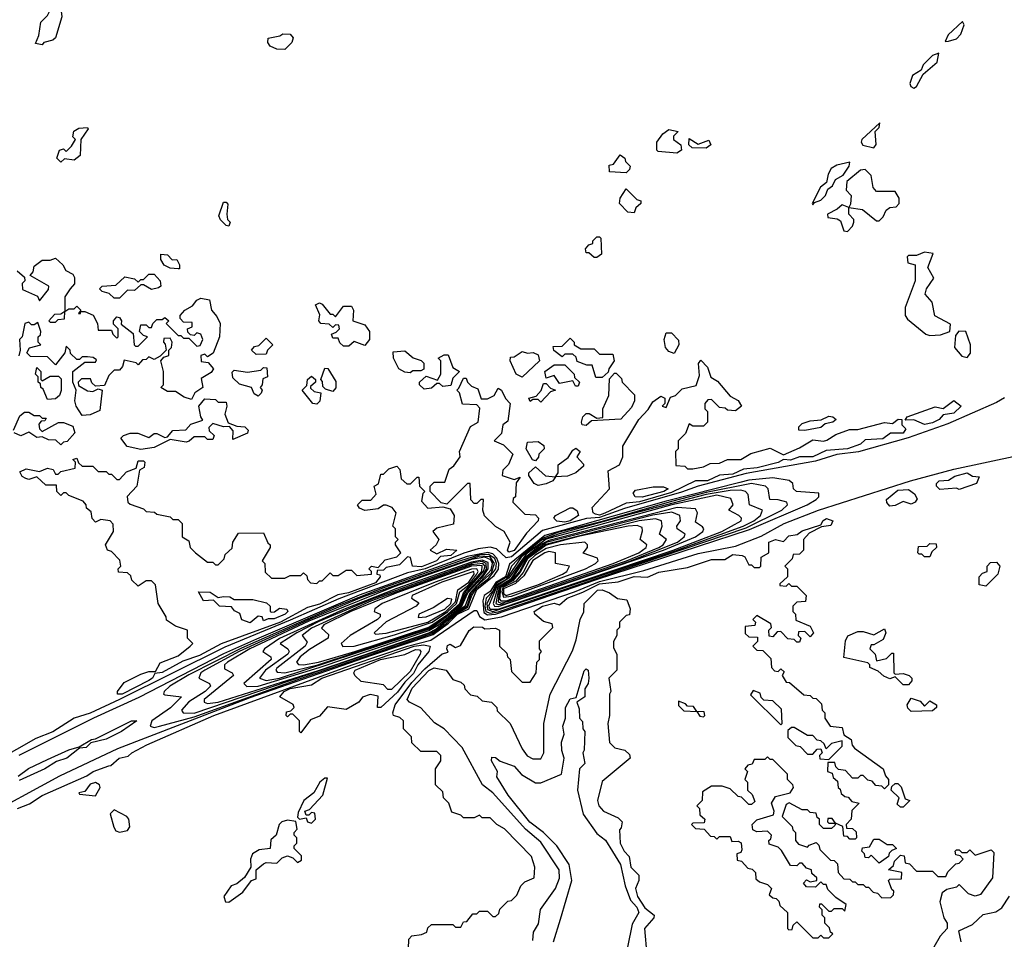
# Model space of a CAD drawing. Extents: x 2668140 to 2765664, y 823621 to 955240.
# Tile 114 of 256: x 2712381 to 2716074, y 858805 to 862254. Entities that reach past the tile are written whole.
import ezdxf

# ---------------------------------------------------------------- set-up
doc = ezdxf.new("R2010")
doc.units = 0

msp = doc.modelspace()

# ---------------------------------------------------------------- linework, layer by layer
at = {"layer": '0CON02XD'}
for points in [[(2712465, 862160), (2712440, 862165), (2712452.5, 862195), (2712460, 862245), (2712485, 862270), (2712500.7, 862299.3), (2712525, 862301.2), (2712536.4, 862286.4), (2712539.1, 862265), (2712515, 862186.7), (2712505, 862177.5), (2712471.2, 862168.8), (2712465, 862160)], [(2715852.5, 862172.5), (2715865, 862173.3), (2715895, 862182.5), (2715910.7, 862199.3), (2715923.3, 862235), (2715917.5, 862247.5), (2715862.7, 862197.3), (2715852.5, 862172.5)], [(2713375, 862142.5), (2713345, 862143.3), (2713320, 862155), (2713311.7, 862168.3), (2713312.5, 862185), (2713357, 862193), (2713368.3, 862201.7), (2713395, 862200), (2713406.4, 862186.4), (2713401.7, 862168.3), (2713375, 862142.5)], [(2715735, 861997.5), (2715745, 862003.3), (2715770, 862050), (2715822.5, 862095), (2715828.3, 862128.3), (2715805, 862120), (2715770, 862085), (2715762.5, 862065), (2715730, 862045), (2715720, 862015), (2715723, 862003), (2715735, 861997.5)], [(2715585, 861773.3), (2715593.6, 861786.4), (2715590, 861835), (2715605, 861850), (2715606.7, 861866.7), (2715540, 861805), (2715536.7, 861795), (2715543, 861783), (2715585, 861773.3)], [(2712535, 861720), (2712520, 861735), (2712530, 861765), (2712545, 861770), (2712555, 861760), (2712575, 861780), (2712590, 861805), (2712580, 861815), (2712583.6, 861836.4), (2712603, 861847), (2712635, 861850), (2712637.5, 861845), (2712610, 861805), (2712607.5, 861745), (2712585, 861727.5), (2712548.3, 861731.7), (2712535, 861720)], [(2714845, 861753.3), (2714775, 861760), (2714770, 861765), (2714770, 861795), (2714793.6, 861826.4), (2714815, 861842.5), (2714850, 861835), (2714833, 861817), (2714832.5, 861805), (2714860, 861785), (2714862.5, 861765), (2714845, 861753.3)], [(2714955, 861772.5), (2714903, 861773), (2714890, 861785), (2714891.7, 861808.3), (2714925, 861787.5), (2714965, 861802.5), (2714972.5, 861785), (2714955, 861772.5)], [(2714655, 861680), (2714593, 861683), (2714591.7, 861708.3), (2714608.3, 861711.7), (2714632.5, 861747.5), (2714650, 861735), (2714652.5, 861722.5), (2714670, 861705), (2714668.3, 861691.7), (2714655, 861680)], [(2715355, 861560), (2715361.7, 861568.3), (2715385, 861576.7), (2715403.3, 861595), (2715411.7, 861618.3), (2715429.3, 861630.7), (2715440, 861655), (2715468.8, 861671.2), (2715492.5, 861705), (2715495, 861720), (2715445, 861708.8), (2715424.1, 861695.9), (2715412.5, 861675), (2715407, 861643), (2715384.2, 861625.8), (2715352.5, 861565), (2715355, 861560)], [(2715485, 861460), (2715505, 861480), (2715510, 861495), (2715510, 861505), (2715490, 861525), (2715490, 861550), (2715541.7, 861541.7), (2715595, 861500), (2715605, 861500), (2715620, 861515), (2715630.7, 861539.3), (2715645, 861550), (2715668.3, 861551.7), (2715680, 861565), (2715680, 861585), (2715665, 861610), (2715595, 861610), (2715582.5, 861625), (2715575, 861670), (2715551.7, 861691.7), (2715535, 861690), (2715483, 861647), (2715480, 861615), (2715500, 861595), (2715497.5, 861562.5), (2715490, 861550), (2715465, 861560), (2715447, 861543), (2715410, 861525), (2715411.7, 861511.7), (2715447, 861507), (2715459.3, 861499.3), (2715471.7, 861461.7), (2715485, 861460)], [(2714685, 861530), (2714661.7, 861531.7), (2714630, 861565), (2714633.3, 861585), (2714655, 861620), (2714695, 861580), (2714710, 861575), (2714710, 861565), (2714691.7, 861548.3), (2714685, 861530)], [(2713165, 861480), (2713155, 861482.5), (2713133.6, 861503.6), (2713128.3, 861518.3), (2713145, 861570), (2713155, 861570), (2713161.7, 861561.7), (2713157.5, 861525), (2713160, 861505), (2713170, 861495), (2713165, 861480)], [(2714545, 861362.5), (2714535, 861362.5), (2714515, 861380), (2714505, 861380), (2714502.5, 861395), (2714515, 861410), (2714530, 861415), (2714530, 861425), (2714545, 861440), (2714555, 861440), (2714560, 861435), (2714562.5, 861375), (2714545, 861362.5)], [(2712980, 861320), (2712975, 861320), (2712945, 861322.5), (2712923.3, 861333.3), (2712910, 861355), (2712910, 861375), (2712935, 861372.5), (2712953, 861353), (2712970, 861355), (2712980, 861335), (2712980, 861320)], [(2715795, 861070), (2715835, 861072.5), (2715870, 861085), (2715871.7, 861111.7), (2715813.6, 861143.6), (2715803.3, 861195), (2715777.5, 861225), (2715782.5, 861245), (2715810, 861285), (2715787.5, 861325), (2715807.5, 861377.5), (2715775, 861382.5), (2715745, 861370), (2715715, 861370), (2715710, 861365), (2715711.7, 861341.7), (2715740, 861335), (2715740, 861275), (2715702.5, 861175), (2715702.5, 861145), (2715710.7, 861130.7), (2715780, 861075), (2715795, 861070)], [(2712371.7, 861311.7), (2712398.3, 861288.3), (2712400, 861275), (2712390, 861265), (2712391.7, 861241.7), (2712447, 861217), (2712455, 861200), (2712488.3, 861241.7), (2712490, 861255), (2712420, 861295), (2712431.7, 861308.3), (2712435, 861330), (2712465, 861352.5), (2712495, 861352.5), (2712515, 861360), (2712542.5, 861335), (2712553.6, 861313.6), (2712580, 861300), (2712587, 861287), (2712587, 861263), (2712570, 861245), (2712550, 861215), (2712550, 861160), (2712535, 861150), (2712511.7, 861148.3), (2712490, 861125), (2712495, 861120), (2712515, 861120), (2712525, 861130), (2712548.3, 861131.7), (2712550, 861160), (2712565, 861170), (2712585, 861170), (2712595, 861180), (2712610, 861165), (2712601.7, 861151.7), (2712608.3, 861151.7), (2712610, 861160), (2712625, 861160), (2712656.4, 861146.4), (2712672.5, 861115), (2712675, 861090), (2712725, 861090), (2712730, 861075), (2712745, 861060), (2712750, 861065), (2712750, 861095), (2712732.5, 861112.5), (2712732.5, 861125), (2712745, 861140), (2712755, 861137.5), (2712762.5, 861125), (2712761.7, 861111.7), (2712807, 861077), (2712810, 861035), (2712815, 861030), (2712825, 861030), (2712860, 861065), (2712845, 861070), (2712830, 861085), (2712835, 861110), (2712855, 861110), (2712865, 861100), (2712875, 861100), (2712880, 861115), (2712895, 861130), (2712915, 861130), (2712925, 861137.5), (2712940, 861125), (2712930, 861115), (2712975, 861070), (2712985, 861070), (2712995, 861060), (2713015, 861060), (2713045, 861030), (2713058.3, 861031.7), (2713067.5, 861055), (2713060, 861075), (2713045, 861080), (2713035, 861070), (2713021.7, 861071.7), (2713011.7, 861081.7), (2713010, 861095), (2713028.3, 861101.7), (2713028.3, 861118.3), (2712995, 861120), (2712983, 861133), (2712982.5, 861145), (2713000, 861165), (2713029.3, 861180.7), (2713045, 861202.5), (2713060.7, 861209.3), (2713093, 861203), (2713100, 861165), (2713120.7, 861140.7), (2713132.5, 861115), (2713130, 861065), (2713107, 861003), (2713085, 860990), (2713075, 861000), (2713060, 860995), (2713061.7, 860971.7), (2713088.3, 860968.3), (2713107.5, 860945), (2713099.3, 860930.7), (2713061.7, 860908.3), (2713067.5, 860875), (2713037.5, 860855), (2713025, 860830), (2712998.3, 860838.3), (2712965, 860860), (2712935, 860860), (2712910, 860875), (2712920, 860885), (2712920, 860935), (2712910, 860975), (2712921.7, 860988.3), (2712940, 860995), (2712940, 861015), (2712950, 861025), (2712952.5, 861045), (2712945, 861060), (2712921.7, 861058.3), (2712920, 861045), (2712927, 861037), (2712930, 861015), (2712908.3, 860991.7), (2712885, 860980), (2712865, 860990), (2712855, 860980), (2712841.7, 860978.3), (2712825, 860960), (2712817.5, 860967.5), (2712773, 860977), (2712767, 860953), (2712755, 860940), (2712735, 860940), (2712715, 860920), (2712698.3, 860881.7), (2712665, 860880), (2712651.7, 860891.7), (2712647, 860907), (2712613, 860907), (2712600, 860895), (2712601.7, 860881.7), (2712635, 860862.5), (2712655, 860860), (2712675, 860870), (2712690, 860865), (2712681.7, 860788.3), (2712645, 860772.5), (2712615, 860770)], [(2712755, 861210), (2712735, 861210), (2712717, 861227), (2712690, 861235), (2712680, 861245), (2712690, 861255), (2712741.7, 861258.3), (2712775, 861290), (2712811.7, 861281.7), (2712825, 861270), (2712835, 861280), (2712845, 861280), (2712865, 861300), (2712885, 861300), (2712907.5, 861275), (2712910, 861255), (2712901.7, 861248.3), (2712875, 861242.5), (2712845, 861260), (2712835, 861260), (2712811.7, 861238.3), (2712785, 861240), (2712755, 861210)], [(2713615, 861030), (2713595, 861030), (2713581.7, 861041.7), (2713575, 861060), (2713555, 861060), (2713550, 861075), (2713568.3, 861081.7), (2713580, 861095), (2713578.3, 861108.3), (2713565, 861110), (2713555, 861100), (2713541.7, 861111.7), (2713510, 861115), (2713502.5, 861125), (2713507, 861147), (2713490, 861185), (2713505, 861192.5), (2713515, 861187.5), (2713545, 861150), (2713555, 861150), (2713565, 861140), (2713595, 861180), (2713625, 861180), (2713632.5, 861165), (2713630, 861125), (2713675, 861110), (2713692.5, 861085), (2713692.5, 861055), (2713675, 861032.5), (2713635, 861047.5), (2713615, 861030)], [(2712615, 860770), (2712592.5, 860805), (2712587.5, 860825), (2712592.5, 860865), (2712580, 860895), (2712580, 860935), (2712625, 860970), (2712665, 860970), (2712668.3, 860978.3), (2712657, 860987), (2712635, 860990), (2712615, 860990), (2712605, 860980), (2712595, 860980), (2712571.7, 861001.7), (2712570, 861015), (2712555, 861030), (2712550, 861005), (2712515, 860960), (2712485, 860990), (2712421.2, 860991.2), (2712407.5, 861005), (2712417, 861023), (2712460, 861035), (2712450, 861045), (2712450, 861065), (2712458.3, 861071.7), (2712460, 861085), (2712448.3, 861118.3), (2712435, 861110), (2712425, 861110), (2712415, 861120), (2712400, 861115), (2712390, 861065), (2712380, 861055), (2712382.5, 861015), (2712377, 860993)], [(2714835, 861002.5), (2714815, 861010), (2714802.5, 861025), (2714797.5, 861055), (2714805, 861080), (2714825, 861080), (2714851.7, 861051.7), (2714852.5, 861035), (2714835, 861002.5)], [(2715935, 860987.5), (2715946.4, 861003.6), (2715947.5, 861035), (2715930, 861085), (2715903.6, 861086.4), (2715890.7, 861069.3), (2715887.5, 861025), (2715915, 860992.5), (2715935, 860987.5)], [(2713268.3, 860998.3), (2713250, 861015), (2713261.7, 861028.3), (2713278.3, 861031.7), (2713305, 861060), (2713330, 861035), (2713310, 861015), (2713305, 861000), (2713268.3, 860998.3)], [(2714541.7, 860911.7), (2714528.3, 860958.3), (2714508.3, 860958.3), (2714471.7, 860971.7), (2714468.3, 860988.3), (2714455, 861000), (2714425, 861000), (2714415, 860990), (2714383.6, 861013.6), (2714381.7, 861028.3), (2714415, 861030), (2714445, 861060), (2714460, 861045), (2714460, 861035), (2714485, 861020), (2714535, 861020), (2714555, 861000), (2714605, 861000), (2714610, 860975), (2714590, 860945), (2714588.3, 860931.7), (2714565, 860912.5), (2714541.7, 860911.7)], [(2713845, 860930), (2713825, 860932.5), (2713802.5, 860945), (2713782.5, 860985), (2713781.7, 861008.3), (2713825, 861012.5), (2713856.4, 860986.4), (2713886.2, 860976.2), (2713896.4, 860966.4), (2713896.7, 860943.3), (2713885, 860937.5), (2713855, 860937.5), (2713845, 860930)], [(2714265, 860913.3), (2714243.3, 860925), (2714220, 860975), (2714221.7, 860988.3), (2714235, 860990), (2714265, 861010), (2714285, 861003.3), (2714306.4, 861006.4), (2714325, 860997.5), (2714330, 860975), (2714265, 860913.3)], [(2713898.3, 860868.3), (2713880, 860885), (2713880, 860895), (2713905, 860917.5), (2713948.3, 860901.7), (2713960, 860925), (2713960, 860975), (2713950, 860985), (2713973, 860997), (2713987.5, 860997.5), (2714005, 860950), (2714030, 860935), (2714005, 860910), (2713998.3, 860881.7), (2713968.3, 860878.3), (2713955, 860890), (2713945, 860890), (2713925, 860872.5), (2713898.3, 860868.3)], [(2714555, 860396.2), (2714540, 860400), (2714531.2, 860405), (2714527.5, 860425), (2714592.5, 860495), (2714588.3, 860561.7), (2714630, 860585), (2714642.5, 860615), (2714643.3, 860655), (2714702.5, 860755), (2714738.3, 860791.7), (2714755, 860821.2), (2714785, 860842.5), (2714800, 860835), (2714800, 860815), (2714790, 860805), (2714805, 860800), (2714821.7, 860838.3), (2714840, 860845), (2714865, 860870), (2714918.3, 860881.7), (2714930.7, 860919.3), (2714926.7, 860965), (2714935, 860977.5), (2714960.7, 860950.7), (2714973.3, 860913.3), (2714998, 860898), (2715045, 860842.5), (2715075.9, 860825.9), (2715087.5, 860805), (2715065, 860787.5), (2715035, 860790), (2715027, 860797), (2715005, 860800), (2714975, 860830), (2714961.7, 860828.3), (2714950, 860815), (2714950, 860795), (2714960, 860785), (2714960, 860745), (2714945, 860730), (2714905, 860730), (2714891.7, 860738.3), (2714878.3, 860701.7), (2714850, 860675), (2714850, 860645), (2714840, 860635), (2714841.7, 860581.7), (2714875, 860580), (2714885, 860570), (2714905, 860570), (2714945, 860577.5), (2714970.7, 860589.3), (2715005, 860591.2), (2715035, 860604), (2715085, 860604), (2715122.5, 860627.5), (2715195, 860646.7), (2715245, 860622.5), (2715305, 860648), (2715355, 860678.6), (2715395, 860673.8), (2715407.5, 860677.5), (2715442.2, 860697.8), (2715493.5, 860716.5), (2715525, 860717.1), (2715625, 860743.8), (2715655, 860740), (2715676, 860756), (2715690, 860755), (2715690, 860735), (2715705, 860720), (2715695, 860703.1), (2715646.7, 860703.3), (2715618.3, 860681.7), (2715552, 860678), (2715535, 860662.5), (2715485.4, 860644.6), (2715405, 860638), (2715355.3, 860614.7), (2715305, 860614.2), (2715272.2, 860602.2), (2715245, 860604), (2715225, 860593.1), (2715146.4, 860573.6), (2715095, 860567.8), (2715055, 860550), (2715005, 860545.7), (2714960, 860525), (2714915.6, 860524.4), (2714825, 860480.3), (2714705, 860446.1), (2714655, 860441.4), (2714575, 860403.3), (2714555, 860396.2)], [(2712485, 860830), (2712468.3, 860868.3), (2712460, 860875), (2712458.3, 860888.3), (2712450, 860895), (2712450, 860915), (2712440, 860925), (2712445, 860950), (2712460, 860935), (2712460, 860905), (2712465, 860900), (2712495, 860917.5), (2712527, 860917), (2712537, 860907), (2712537, 860863), (2712530, 860845), (2712515, 860832.5), (2712485, 860830)], [(2713275, 860842.5), (2713260.7, 860850.7), (2713250, 860875), (2713205, 860887.5), (2713180.7, 860910.7), (2713178.3, 860931.7), (2713185, 860940), (2713235, 860932.5), (2713285, 860940), (2713295, 860950), (2713308.3, 860948.3), (2713310, 860915), (2713293, 860907), (2713290, 860885), (2713282.5, 860875), (2713290, 860865), (2713287, 860853), (2713275, 860842.5)], [(2713555, 860860), (2713528.3, 860868.3), (2713518.3, 860878.3), (2713517, 860897), (2713510, 860905), (2713525, 860947.5), (2713536.4, 860946.4), (2713567, 860897), (2713567, 860873), (2713555, 860860)], [(2714475, 860880), (2714465, 860880), (2714455, 860900), (2714405, 860890), (2714385, 860920), (2714355, 860910), (2714350, 860935), (2714385, 860960), (2714425, 860960), (2714460, 860925), (2714461.7, 860911.7), (2714480, 860895), (2714475, 860880)], [(2713495, 860812.5), (2713480, 860815), (2713440, 860865), (2713458.3, 860881.7), (2713460, 860905), (2713475, 860917.5), (2713490, 860905), (2713490, 860895), (2713471.7, 860878.3), (2713471.7, 860871.7), (2713485, 860860), (2713510, 860855), (2713507, 860823), (2713495, 860812.5)], [(2714215, 860256.7), (2714210, 860265), (2714220, 860295), (2714197.5, 860335), (2714165, 860353.3), (2714123.9, 860393.9), (2714117.5, 860415), (2714120, 860455), (2714110, 860455), (2714095, 860440), (2714085, 860440), (2714073, 860453), (2714070, 860515), (2714060, 860515), (2713983, 860437), (2713962, 860442), (2713920, 860485), (2713920, 860505), (2713935, 860520), (2713975, 860520), (2713991.7, 860568.3), (2714009.3, 860580.7), (2714032.5, 860615), (2714030, 860635), (2714071.7, 860728.3), (2714100, 860745), (2714107, 860797), (2714095, 860810), (2714041.7, 860811.7), (2714030, 860855), (2714020, 860865), (2714028.3, 860871.7), (2714045, 860910), (2714055, 860910), (2714060, 860895), (2714075, 860880), (2714099.3, 860869.3), (2714111.7, 860831.7), (2714135, 860832.5), (2714160, 860845), (2714175, 860872.5), (2714187.5, 860865), (2714203, 860833), (2714220, 860815), (2714211.7, 860748.3), (2714192.5, 860735), (2714188.3, 860701.7), (2714160, 860675), (2714195, 860660), (2714230, 860625), (2714213.6, 860586.4), (2714192.5, 860565), (2714190, 860545), (2714235, 860530), (2714258.3, 860538.3), (2714242.5, 860517.5), (2714240, 860465), (2714231.7, 860458.3), (2714230, 860445), (2714275, 860400), (2714315, 860397.5), (2714326.2, 860385), (2714325.6, 860374.4), (2714282, 860328), (2714235, 860262.9), (2714215, 860256.7)], [(2714505, 860732.5), (2714490, 860735), (2714487.5, 860745), (2714492.5, 860765), (2714505, 860777.5), (2714517, 860777), (2714545, 860760), (2714568.3, 860761.7), (2714567.5, 860795), (2714590, 860845), (2714592.5, 860907.5), (2714611.7, 860928.3), (2714618.3, 860928.3), (2714638.3, 860908.3), (2714640, 860895), (2714687, 860847), (2714686.7, 860825), (2714675, 860800), (2714635, 860756.2), (2714525, 860750), (2714505, 860732.5)], [(2714335, 860820), (2714325, 860830), (2714305, 860830), (2714295, 860822.5), (2714290, 860835), (2714318.3, 860841.7), (2714337, 860863), (2714345, 860890), (2714355, 860890), (2714371.7, 860871.7), (2714390, 860865), (2714371.7, 860858.3), (2714335, 860820)], [(2716075, 860836.2), (2716045, 860818.8), (2715861.7, 860738.3), (2715713.6, 860686.4), (2715526.8, 860633.2), (2715445, 860622.9), (2715365, 860597.8), (2715105, 860552.1), (2714925.3, 860504.7), (2714862.5, 860482.5), (2714648.8, 860421.2), (2714555, 860387), (2714507.1, 860382.9), (2714342.2, 860337.8), (2714225, 860239.3), (2714205, 860235.5), (2714169.2, 860269.2), (2714145, 860275.4), (2714100.4, 860269.6), (2714047.2, 860252.8), (2713901.1, 860195), (2713835, 860180), (2713577.5, 860082.5), (2713395, 860001.9), (2713149.9, 859900.1), (2712755, 859704.1), (2712645, 859653.2), (2712585, 859634.5), (2712505, 859583.4), (2712441.5, 859558.5), (2712295, 859475.3)], [(2712835, 860642.5), (2712783.9, 860653.9), (2712760, 860685), (2712770, 860695), (2712795, 860703.8), (2712823.6, 860703.6), (2712865, 860686.7), (2712885, 860702.5), (2712895, 860702.5), (2712925, 860687.5), (2712935, 860690), (2712955, 860713.3), (2713003.6, 860716.4), (2713023, 860737), (2713068.3, 860751.7), (2713060, 860765), (2713052.5, 860805), (2713075, 860832.5), (2713115, 860830), (2713125, 860820), (2713155, 860820), (2713157.5, 860805), (2713150, 860775), (2713162.5, 860742.5), (2713195, 860730), (2713225, 860727.5), (2713237.5, 860715), (2713235, 860703.3), (2713180, 860680), (2713181.7, 860711.7), (2713168.3, 860728.3), (2713145, 860727.5), (2713105, 860740), (2713090, 860725), (2713091.7, 860711.7), (2713110, 860695), (2713105, 860680), (2713085, 860680), (2713075, 860690), (2713035, 860690), (2713017, 860673), (2713005, 860670), (2712945, 860680), (2712885, 860650), (2712835, 860642.5)], [(2715775, 860736), (2715735, 860753.3), (2715702.5, 860752.5), (2715710, 860765), (2715815, 860801.9), (2715845, 860796.2), (2715885, 860825.6), (2715912.5, 860805), (2715885, 860778.8), (2715845, 860772.5), (2715830, 860755), (2715805, 860742.2), (2715775, 860736)], [(2712357.5, 860715), (2712381.7, 860768.3), (2712398.3, 860781.7), (2712415, 860782.5), (2712435, 860770), (2712455, 860770), (2712465, 860760), (2712480, 860760), (2712475, 860750), (2712461.7, 860748.3), (2712453, 860737), (2712455, 860720), (2712465, 860710), (2712527, 860743), (2712545, 860743.3), (2712580, 860730), (2712587.5, 860705), (2712558.3, 860671.7), (2712545, 860670), (2712535, 860660)], [(2715325, 860713.3), (2715303.3, 860715), (2715303, 860727), (2715315, 860740), (2715345, 860750), (2715386.4, 860753.6), (2715415, 860766.7), (2715430, 860765), (2715442.5, 860755), (2715430, 860745), (2715402, 860738), (2715385.6, 860724.4), (2715325, 860713.3)], [(2712535, 860660), (2712517, 860677), (2712488.3, 860678.3), (2712465, 860690), (2712445, 860687.5), (2712415, 860707.5), (2712385, 860693.3), (2712360, 860705)], [(2714315, 860600), (2714303.6, 860603.6), (2714280, 860645), (2714285, 860670), (2714325, 860672.5), (2714347, 860657), (2714347.5, 860645), (2714327.5, 860625), (2714327, 860613), (2714315, 860600)], [(2714390, 860540), (2714400, 860555), (2714400, 860585), (2714438.3, 860611.7), (2714455, 860640), (2714467, 860647), (2714482.5, 860635), (2714470, 860615), (2714495, 860587.5), (2714495, 860580), (2714466.7, 860555), (2714435, 860542.5), (2714390, 860540)], [(2712372, 859295), (2712417.5, 859312.5), (2712465, 859344.5), (2712632.1, 859417.9), (2712656.7, 859435), (2712715, 859456.2), (2712723, 859457), (2712754, 859485), (2712788.3, 859491.7), (2712802, 859505), (2712858, 859535), (2713109.4, 859645), (2713628.2, 859835), (2713835.6, 859905), (2713922.4, 859927.6), (2714085, 860037.8), (2714095, 860038.8), (2714105.7, 860015.7), (2714125, 860003.6), (2714188, 860015), (2714461.2, 860108.8), (2714555, 860147), (2714721.6, 860188.4), (2714925, 860252.5), (2715065, 860280), (2715162.4, 860317.6), (2715247.5, 860365), (2715376.7, 860415), (2715722.5, 860525), (2715885, 860567.8), (2716125, 860619.4)], [(2712765, 859724.5), (2712747.5, 859725), (2712748, 859735), (2712772.2, 859767.8), (2712835, 859799.2), (2712865, 859809.2), (2712890, 859810), (2712907.5, 859842.5), (2712975, 859868), (2713020, 859905), (2713030, 859915), (2713010, 859935), (2713010, 859965), (2712965, 859980), (2712931.7, 860001.7), (2712930, 860015), (2712900, 860065), (2712890, 860135), (2712875, 860150), (2712855, 860150), (2712825, 860130), (2712801.7, 860151.7), (2712798.3, 860168.3), (2712785, 860180), (2712751.7, 860181.7), (2712750, 860195), (2712760, 860205), (2712757, 860227), (2712725, 860260), (2712710, 860265), (2712702.5, 860285), (2712732.5, 860335), (2712731.7, 860361.7), (2712720, 860375), (2712685, 860380), (2712665, 860370), (2712653, 860383), (2712648.3, 860408.3), (2712631.7, 860421.7), (2712630, 860435), (2712618.3, 860448.3), (2712565, 860470), (2712555, 860480), (2712545, 860480), (2712535, 860470), (2712520, 860485), (2712518.3, 860508.3), (2712478.3, 860508.3), (2712445, 860540), (2712415, 860530), (2712403.6, 860533.6), (2712390.7, 860540.7), (2712381.7, 860558.3), (2712405, 860570), (2712455, 860560), (2712485, 860572.5), (2712507, 860567), (2712515, 860550), (2712525, 860550), (2712535, 860560), (2712588.3, 860571.7), (2712590, 860595), (2712580, 860605), (2712595, 860610), (2712601.7, 860591.7), (2712615, 860580), (2712655, 860580), (2712675, 860560), (2712705, 860560), (2712715, 860550), (2712725, 860550), (2712745, 860530), (2712755, 860530), (2712781.7, 860558.3), (2712818.3, 860571.7), (2712825, 860600), (2712845, 860600), (2712850, 860595), (2712847.5, 860575), (2712830, 860565), (2712820, 860505), (2712783.9, 860466.1), (2712786.7, 860445), (2712795, 860436.7), (2712845, 860420), (2712855, 860410), (2712887, 860407), (2712895, 860400), (2712945, 860390), (2712955, 860380), (2712975, 860380), (2712990, 860365), (2712990, 860315), (2713015, 860300), (2713020, 860275), (2713040, 860255), (2713085, 860220), (2713105, 860220), (2713115, 860210), (2713125, 860210), (2713148.3, 860231.7), (2713151.7, 860248.3), (2713178.3, 860271.7), (2713180, 860295), (2713201.7, 860328.3), (2713295, 860330), (2713311.7, 860291.7), (2713320, 860285), (2713320, 860275), (2713290, 860225), (2713300, 860215), (2713301.7, 860181.7), (2713325, 860160), (2713375, 860160), (2713395, 860170), (2713435, 860170), (2713445, 860180), (2713458.3, 860168.3), (2713460, 860155), (2713471.7, 860141.7), (2713495, 860140), (2713505, 860150), (2713515, 860150), (2713545, 860180), (2713555, 860170), (2713575, 860170), (2713605, 860190), (2713625, 860190), (2713645, 860170), (2713700, 860175), (2713700, 860185), (2713690, 860195), (2713700, 860205), (2713725, 860200), (2713751.7, 860228.3), (2713795, 860240), (2713810, 860255), (2713790, 860285), (2713790, 860295), (2713800, 860305), (2713790, 860315), (2713790, 860345), (2713780, 860355), (2713792.5, 860405), (2713777.5, 860425), (2713755, 860433.3), (2713745, 860433.3), (2713725, 860420), (2713675, 860413.3), (2713655, 860422.5), (2713647.5, 860435), (2713665, 860452.5), (2713698.3, 860451.7), (2713717.5, 860475), (2713710, 860505), (2713727, 860513), (2713735, 860550), (2713745, 860550), (2713765, 860570), (2713795, 860580), (2713807, 860567), (2713811.7, 860531.7), (2713833.3, 860513.3), (2713847, 860513), (2713871.7, 860538.3), (2713878.3, 860538.3), (2713880, 860505), (2713900, 860485), (2713893, 860477), (2713888.3, 860448.3), (2713911.7, 860421.7), (2713967.5, 860427.5), (2713995, 860420), (2714010, 860395), (2714007.5, 860362.5), (2713945, 860347.5), (2713930, 860335), (2713952.5, 860305), (2713943.3, 860285), (2713920, 860265), (2713945, 860251.2), (2713981.9, 860268.1), (2714020, 860265), (2713997.5, 860245), (2713958.8, 860241.2), (2713944.4, 860225), (2713887.9, 860202.1), (2713853.8, 860205), (2713847, 860237), (2713835, 860240), (2713805, 860210), (2713755, 860200), (2713745, 860190), (2713721.7, 860188.3), (2713720, 860175), (2713731.7, 860171.7), (2713733.3, 860165), (2713715, 860141.8), (2713614, 860105), (2713573.6, 860096.4), (2713505, 860062), (2713460, 860050), (2713358.6, 859995), (2713137.1, 859912.9), (2713055, 859870), (2712992.1, 859847.9), (2712915, 859805.8), (2712888.3, 859801.7), (2712879.2, 859785), (2712865, 859775.6), (2712765, 859724.5)], [(2714325, 860507.5), (2714310, 860515), (2714290, 860545), (2714290, 860555), (2714315, 860577.5), (2714353.3, 860543.3), (2714390, 860540), (2714380, 860525), (2714355, 860513.3), (2714325, 860507.5)], [(2714135, 860021.6), (2714165, 860024.8), (2714543.8, 860155), (2715118.5, 860341.5), (2715333.8, 860435), (2715367.5, 860455), (2715377.5, 860465), (2715378.3, 860478.3), (2715294.2, 860484.2), (2715282.5, 860495), (2715280, 860515), (2715266.4, 860526.4), (2715205, 860536.2), (2715115, 860526.9), (2715082, 860518), (2714805, 860448.9), (2714350.4, 860319.6), (2714217.8, 860212.2), (2714202.4, 860165), (2714166.2, 860143.8), (2714145, 860109.2), (2714122.9, 860095), (2714117.5, 860075), (2714121.2, 860031.2), (2714135, 860021.6)], [(2715905, 860492.5), (2715895, 860497.5), (2715832.5, 860492.5), (2715820, 860505), (2715820, 860515), (2715830, 860525), (2715865, 860526.7), (2715888.3, 860541.7), (2715934, 860554), (2715955, 860542.5), (2715980, 860540), (2715970, 860515), (2715905, 860492.5)], [(2714145, 860028.1), (2714175, 860033.4), (2715105, 860347.9), (2715238.8, 860415), (2715260, 860435), (2715257.5, 860445), (2715225, 860453.8), (2715194.1, 860454.1), (2715187.5, 860495), (2715177.5, 860505), (2715125, 860514.5), (2714955, 860481), (2714825, 860447.2), (2714565, 860371.5), (2714399.4, 860330.6), (2714341.2, 860308.8), (2714269.4, 860250.6), (2714225.2, 860204.8), (2714209.3, 860165), (2714169.4, 860140.6), (2714155, 860110.3), (2714130, 860085), (2714125.2, 860055), (2714129.2, 860035), (2714145, 860028.1)], [(2714155, 860034.3), (2714835, 860260.3), (2715094.2, 860355), (2715134.2, 860375), (2715158.8, 860395), (2715166.7, 860415), (2715117.5, 860435), (2715113.6, 860473.6), (2715102.5, 860485), (2715085, 860489.4), (2715045, 860488.4), (2714955, 860473), (2714681.8, 860401.8), (2714403.6, 860326.4), (2714338.5, 860301.5), (2714262.2, 860237.8), (2714205.9, 860155), (2714169.2, 860135), (2714132.7, 860065), (2714135, 860041.8), (2714155, 860034.3)], [(2714715, 860463.8), (2714688.8, 860465), (2714682, 860478), (2714690.8, 860489.2), (2714757.3, 860502.7), (2714795, 860502), (2714812.5, 860495), (2714796.2, 860485), (2714715, 860463.8)], [(2715645, 860430), (2715633, 860443), (2715632.5, 860455), (2715675, 860489.2), (2715715, 860492.5), (2715736.4, 860476.4), (2715747, 860457), (2715740, 860445), (2715725, 860437.5), (2715695, 860446.7), (2715665, 860432.5), (2715645, 860430)], [(2714145, 860043), (2714175, 860043.6), (2714832.1, 860265), (2715014.4, 860335), (2715086.7, 860375), (2715087.5, 860385), (2715077.5, 860395), (2715040, 860415), (2715056.2, 860435), (2715047.7, 860457.7), (2714995, 860470.4), (2714826.9, 860435), (2714551.6, 860358.4), (2714355, 860306.3), (2714280.1, 860249.9), (2714215, 860159.1), (2714170.1, 860129.9), (2714139.2, 860055), (2714145, 860043)], [(2714175, 860053.6), (2714795.7, 860264.3), (2714915.7, 860315), (2714943.3, 860335), (2714946.7, 860345), (2714941.7, 860351.7), (2714915, 860370), (2714923.3, 860405), (2714915, 860420), (2714846.7, 860425), (2714365, 860301.1), (2714335, 860285.3), (2714269.8, 860230.2), (2714221.1, 860155), (2714174.4, 860125.6), (2714156.2, 860065), (2714161.5, 860055), (2714175, 860053.6)], [(2714425, 860370), (2714395, 860373.1), (2714384, 860385), (2714390, 860395), (2714445, 860423.8), (2714455, 860423.8), (2714472, 860412), (2714476.7, 860395), (2714445, 860374.7), (2714425, 860370)], [(2713838.3, 858731.7), (2713840, 858805), (2713851.7, 858818.3), (2713887.5, 858822.5), (2713908.3, 858831.7), (2713911.7, 858848.3), (2713925, 858860), (2714005, 858860), (2714015, 858850), (2714035, 858850), (2714045, 858870), (2714058.3, 858871.7), (2714080, 858900), (2714095, 858900), (2714105, 858910), (2714135, 858910), (2714155, 858890), (2714165, 858890), (2714178.3, 858901.7), (2714181.7, 858918.3), (2714211.7, 858948.3), (2714225, 858950), (2714245, 858970), (2714260, 859005), (2714275, 859020), (2714310, 859035), (2714312.5, 859075), (2714300, 859115), (2714199.3, 859219.3), (2714170, 859235), (2714145, 859260), (2714115, 859260), (2714105, 859270), (2714085, 859260), (2714045, 859260), (2714035, 859270), (2714001.7, 859281.7), (2713990, 859315), (2713970, 859335), (2713968.3, 859358.3), (2713940, 859385), (2713940, 859445), (2713960, 859475), (2713960, 859495), (2713945, 859510), (2713885, 859510), (2713851.7, 859541.7), (2713850, 859565), (2713820, 859595), (2713820, 859625), (2713807, 859637), (2713783.3, 859645), (2713780, 859655), (2713788.6, 859685), (2713851.5, 859768.5), (2713900.4, 859819.6), (2713965, 859876.2), (2713988.3, 859881.7), (2713982.5, 859895), (2713985, 859906.7), (2713995, 859912.5), (2714015, 859900), (2714033.6, 859906.4), (2714066.4, 859963.6), (2714083.6, 859976.4), (2714116.1, 859976.1), (2714125, 859970), (2714165, 859972.5), (2714180, 859965), (2714180, 859905), (2714208.3, 859878.3), (2714210, 859865), (2714220, 859855), (2714225, 859810), (2714265, 859770), (2714295, 859770), (2714317.5, 859805), (2714320, 859845), (2714330, 859855), (2714330, 859875), (2714337.5, 859885), (2714330, 859895), (2714330, 859925), (2714380, 859975), (2714378.3, 859988.3), (2714345, 859997.5), (2714313.3, 860025), (2714310, 860035), (2714342, 860055), (2714385, 860065.7), (2714405, 860060), (2714433.8, 860085), (2714493.1, 860106.9), (2714555, 860138.6), (2714625, 860145.5), (2714685.6, 860165.6), (2714735, 860163.8), (2714777.7, 860182.3), (2714885, 860200), (2714975, 860230), (2715025, 860230), (2715055, 860248), (2715090, 860245), (2715100, 860240), (2715115, 860210), (2715125, 860210), (2715135, 860200), (2715155, 860200), (2715160, 860205), (2715161.7, 860238.3), (2715190, 860255), (2715190, 860295), (2715215, 860304), (2715245, 860297.5), (2715265, 860318.8), (2715297, 860323), (2715315, 860336.7), (2715385, 860360), (2715394.1, 860375.9), (2715407, 860383), (2715430, 860375), (2715423, 860357), (2715388.3, 860351.7), (2715341.7, 860328.3), (2715320, 860305), (2715320, 860265), (2715305, 860250), (2715281.7, 860248.3), (2715278.3, 860231.7), (2715250, 860205), (2715260, 860195), (2715260, 860165), (2715231.7, 860138.3), (2715231.7, 860131.7), (2715255, 860130), (2715265, 860140), (2715275, 860130), (2715295, 860130), (2715330, 860095), (2715328.3, 860071.7), (2715295, 860070), (2715280, 860055), (2715280, 860035), (2715290, 860025)], [(2714175, 860060.4), (2714205, 860064.9), (2714665, 860222.1), (2714847.5, 860295), (2714873.3, 860315), (2714876.7, 860325), (2714846.2, 860345), (2714846, 860355), (2714858.8, 860375), (2714856.7, 860395), (2714827, 860407), (2714755.2, 860395.2), (2714355, 860292.8), (2714278, 860235), (2714225.8, 860155), (2714180.7, 860129.3), (2714174, 860104), (2714166.1, 860065), (2714175, 860060.4)], [(2714186.3, 860066.3), (2714215, 860072.7), (2714656.4, 860225), (2714777.5, 860275), (2714794, 860285), (2714806.7, 860305), (2714780, 860325), (2714790, 860355), (2714787.5, 860375), (2714765, 860382.5), (2714703.8, 860375), (2714348.4, 860285), (2714282.9, 860235), (2714255.1, 860184.9), (2714227.8, 860152.2), (2714180.8, 860125), (2714175, 860071.2), (2714186.3, 860066.3)], [(2714185, 860074), (2714205, 860074.4), (2714606.5, 860215), (2714702.9, 860255), (2714730, 860275), (2714732.5, 860285), (2714707.5, 860305), (2714717, 860337), (2714715, 860350), (2714696.9, 860356.9), (2714662.5, 860355), (2714475, 860315.7), (2714355, 860283.4), (2714285, 860231.6), (2714258.3, 860181.7), (2714230.2, 860149.8), (2714184.1, 860125), (2714180.9, 860080.9), (2714185, 860074)], [(2714195, 860088.1), (2714225, 860092), (2714502.5, 860195), (2714540, 860215), (2714550, 860225), (2714547.5, 860235), (2714493.9, 860253.9), (2714510, 860275), (2714510, 860285), (2714500, 860295), (2714408.8, 860285), (2714355, 860270.2), (2714312.8, 860245), (2714292, 860225), (2714269.7, 860180.3), (2714241.5, 860148.5), (2714193, 860125), (2714189.1, 860109.1), (2714195, 860088.1)], [(2715795, 860240), (2715775, 860240), (2715765, 860250), (2715755, 860250), (2715750, 860255), (2715751.7, 860278.3), (2715785, 860280), (2715795, 860290), (2715818.3, 860288.3), (2715820, 860275), (2715801.7, 860258.3), (2715795, 860240)], [(2712231.2, 859255), (2712531.4, 859418.6), (2712748.9, 859521.1), (2713245, 859711.8), (2713705, 859871.6), (2713931.8, 859948.2), (2713989.3, 859990.7), (2714023.4, 860025), (2714064.9, 860045.1), (2714095, 860116.8), (2714160.2, 860169.8), (2714176.2, 860193.8), (2714177.9, 860215), (2714171, 860235), (2714155, 860250.5), (2714136.3, 860256.3), (2714059.4, 860240.6), (2713653.9, 860096.1), (2713268.9, 859931.1), (2713144.8, 859875.2), (2712828.1, 859711.9), (2712658, 859635), (2712378, 859495)], [(2712885, 859600), (2712905, 859604.2), (2713035, 859640), (2713437.5, 859785), (2713928.4, 859951.6), (2713980.7, 859989.3), (2714016.2, 860025), (2714060.7, 860049.3), (2714076.1, 860095), (2714095, 860124.8), (2714140, 860160), (2714167, 860195), (2714169.2, 860215), (2714162.9, 860232.9), (2714138.8, 860248.8), (2714105, 860247.3), (2714033.6, 860225), (2713745, 860123.8), (2713566.4, 860053.6), (2713212.5, 859897.5), (2713015, 859796.8), (2712944, 859755), (2712922.5, 859735), (2712920, 859725), (2712925, 859722.5), (2712987.5, 859715), (2712946.4, 859673.6), (2712876.7, 859625), (2712870, 859605), (2712885, 859600)], [(2713035, 859653.8), (2713935, 859960), (2714015, 860028.4), (2714059, 860055), (2714075.4, 860105), (2714095, 860130.3), (2714150.2, 860179.8), (2714161.5, 860215), (2714145, 860239.4), (2714105, 860241.7), (2713884.1, 860165.9), (2713662.5, 860087.5), (2713472.5, 860007.5), (2713204.5, 859885), (2713075, 859814.3), (2713060.8, 859805), (2713052.5, 859785), (2713092.5, 859765), (2713096, 859755), (2713076, 859735), (2713014.6, 859695.4), (2712987.5, 859665), (2712993.9, 859653.9), (2713035, 859653.8)], [(2713085, 859690), (2713125, 859694.1), (2713505.4, 859815), (2713914.8, 859954.8), (2713941.4, 859968.6), (2714015, 860032.5), (2714053.5, 860056.5), (2714070.7, 860105), (2714149.5, 860190.5), (2714154.1, 860215), (2714148.1, 860228.1), (2714125, 860238.2), (2714075, 860229.1), (2713783.6, 860126.4), (2713465, 859998.4), (2713243.6, 859895), (2713160, 859845), (2713148.8, 859835), (2713149.3, 859819.3), (2713177.5, 859805), (2713183.3, 859795), (2713073.3, 859705), (2713072.5, 859695), (2713085, 859690)], [(2714205, 860094), (2714324.2, 860135), (2714416.7, 860175), (2714433.3, 860185), (2714442.5, 860205), (2714390, 860215), (2714390, 860255), (2714365, 860260), (2714350, 860255), (2714305, 860226.2), (2714271.2, 860168.8), (2714240.7, 860139.3), (2714195, 860118.9), (2714195, 860102.5), (2714205, 860094)], [(2713233, 859753), (2713275, 859754.8), (2713504.5, 859824.5), (2713915, 859962.7), (2713952.1, 859985), (2714039.4, 860055), (2714061.1, 860105), (2714118.3, 860165), (2714138.2, 860195), (2714137.8, 860217.8), (2714115, 860227.6), (2714075, 860219.3), (2713795, 860120.6), (2713595, 860042.1), (2713355, 859933.5), (2713298.8, 859895), (2713292.5, 859885), (2713322.5, 859865), (2713323.8, 859855), (2713221.2, 859765), (2713233, 859753)], [(2713305, 859775.8), (2713355, 859784.8), (2713925, 859971.6), (2714039.2, 860060.8), (2714056.1, 860105), (2714120.1, 860175), (2714131.6, 860195), (2714131, 860215), (2714115, 860222), (2714083.2, 860216.8), (2713705, 860082.6), (2713503.3, 859996.7), (2713420.5, 859955), (2713357.5, 859915), (2713386.7, 859895), (2713391.2, 859885), (2713386, 859875), (2713303.1, 859815), (2713280, 859785), (2713305, 859775.8)], [(2713375, 859804.6), (2713499.4, 859835), (2713923.3, 859975), (2714036.3, 860063.7), (2714050.7, 860105), (2714120.3, 860185), (2714126.7, 860205), (2714117.5, 860215), (2714075, 860209.6), (2713700, 860075), (2713475, 859971.5), (2713440, 859945), (2713459.3, 859919.3), (2713452, 859905), (2713345, 859822.5), (2713341.2, 859815), (2713346.4, 859806.4), (2713375, 859804.6)], [(2713445, 859834.6), (2713501.2, 859845), (2713637.3, 859885), (2713915, 859975.7), (2713985, 860023.3), (2714032, 860065), (2714045.1, 860105), (2714114.2, 860185), (2714115, 860206.7), (2714075, 860204.9), (2713795, 860104.8), (2713622.7, 860035), (2713522, 859985), (2713512.3, 859972.3), (2713538.8, 859948.8), (2713538, 859935), (2713468.4, 859891.6), (2713432.5, 859865), (2713418.8, 859845), (2713426.1, 859836.1), (2713445, 859834.6)], [(2713592.9, 859902.9), (2713635, 859904.6), (2713786.9, 859946.9), (2713928.2, 859995), (2713985, 860033.1), (2714019.5, 860065), (2714032.1, 860107.9), (2714065, 860134.6), (2714095.9, 860175), (2714099.8, 860185), (2714095.4, 860195), (2714075, 860192.7), (2713939.5, 860145), (2713740.8, 860065), (2713712.5, 860045), (2713710, 860035), (2713732.5, 860025), (2713732.5, 860015), (2713723.3, 860005), (2713620, 859945), (2713586.7, 859915), (2713592.9, 859902.9)], [(2716005, 860130), (2715980, 860135), (2715980, 860165), (2715991.7, 860178.3), (2716010, 860185), (2716010, 860205), (2716021.7, 860218.3), (2716045, 860220), (2716057.5, 860205), (2716050, 860175), (2716005, 860130)], [(2713715, 859950), (2713755, 859953.3), (2713911.4, 859995), (2713979, 860035), (2714015, 860070.8), (2714024.6, 860115.4), (2714065, 860144.7), (2714085.8, 860175), (2714084, 860184), (2713964.3, 860145), (2713853.3, 860095), (2713850, 860085), (2713877.5, 860067.5), (2713867.5, 860055), (2713755, 859995.7), (2713710, 859955), (2713715, 859950)], [(2713245, 859992.5), (2713213.6, 860003.6), (2713206.4, 860026.4), (2713187, 860037), (2713175, 860052.5), (2713130, 860055), (2713107.5, 860077.5), (2713070, 860075), (2713051.7, 860108.3), (2713095, 860107.5), (2713125, 860087.5), (2713145, 860091.2), (2713169.3, 860089.3), (2713185, 860080), (2713255, 860080), (2713307, 860067), (2713320, 860055), (2713320, 860035), (2713325, 860032.5), (2713336.7, 860033.3), (2713355, 860047.5), (2713383.3, 860043.3), (2713386.7, 860035), (2713376.2, 860025), (2713335, 860006.7), (2713312.5, 860007.5), (2713295, 860000), (2713290, 860015), (2713275, 860017.5), (2713245, 859992.5)], [(2714305, 858800), (2714308.3, 858831.7), (2714326.4, 858863.6), (2714333.6, 858916.4), (2714390, 858995), (2714405.9, 859034.1), (2714403.8, 859065), (2714335, 859168.8), (2714277.9, 859217.9), (2714155, 859353.8), (2714116.7, 859385), (2714040, 859525), (2713972.5, 859595), (2713937, 859617), (2713885, 859673.3), (2713842.5, 859695), (2713834, 859705), (2713853.3, 859746.7), (2713915, 859812.9), (2713935, 859823.8), (2713980, 859815), (2714005, 859780), (2714035, 859770), (2714048.3, 859758.3), (2714050, 859745), (2714071.7, 859721.7), (2714097, 859717), (2714115, 859700), (2714150, 859695), (2714170, 859675), (2714171.7, 859661.7), (2714220, 859615), (2714265, 859520), (2714283.6, 859493.6), (2714305, 859482.5), (2714335, 859482.5), (2714346.7, 859505), (2714346.7, 859615), (2714370, 859725), (2714453.6, 859886.4), (2714468.3, 859928.3), (2714482.5, 860005), (2714496.4, 860033.6), (2714497.5, 860065), (2714547.5, 860115), (2714565, 860116.2), (2714593.3, 860105), (2714623, 860083), (2714658.3, 860078.3), (2714670, 860045), (2714668.3, 860021.7), (2714655, 860020), (2714630, 859995), (2714630, 859975), (2714620, 859965), (2714620, 859945), (2714608.3, 859921.7), (2714608.3, 859898.3), (2714620, 859875), (2714620, 859815), (2714590, 859785), (2714597.5, 859735), (2714592.5, 859725), (2714592.5, 859645), (2714586.7, 859615), (2714593, 859543), (2714613, 859523), (2714650, 859515), (2714668.3, 859498.3), (2714670, 859485), (2714565, 859397.5), (2714547.5, 859325), (2714552.5, 859305), (2714570, 859285), (2714625, 859260), (2714640, 859245), (2714637, 859223), (2714630, 859215), (2714632.5, 859165), (2714647.5, 859135), (2714666.7, 859115), (2714673.3, 859075), (2714702.5, 859045), (2714703.3, 859025), (2714690, 858995), (2714697.5, 858965), (2714725, 858922.5), (2714760, 858895), (2714758.8, 858885), (2714723.8, 858845), (2714732.5, 858745)], [(2713875, 860012.5), (2713905, 860014), (2713975, 860043.2), (2713997.3, 860065), (2714001.2, 860081.2), (2713985, 860083.8), (2713931.2, 860048.8), (2713877.5, 860025), (2713875, 860012.5)], [(2715290, 860025), (2715291.7, 860001.7), (2715345, 859980), (2715357.5, 859955), (2715345, 859940), (2715325, 859960), (2715301.7, 859958.3), (2715300, 859945), (2715310, 859935), (2715305, 859920), (2715295, 859920), (2715285, 859930), (2715261.7, 859931.7), (2715235, 859960), (2715221.7, 859958.3), (2715205, 859940), (2715191.7, 859941.7), (2715190, 859965), (2715200, 859975), (2715198.3, 859988.3), (2715145, 860020), (2715130, 860005), (2715140, 859995), (2715138.3, 859981.7), (2715101.7, 859978.3), (2715101.7, 859951.7), (2715115, 859940), (2715148.3, 859938.3), (2715148.3, 859921.7), (2715130, 859905), (2715145, 859890), (2715168.3, 859888.3), (2715198.3, 859858.3), (2715200, 859825), (2715211.7, 859811.7), (2715225, 859810), (2715235, 859820), (2715248.3, 859808.3), (2715240, 859795), (2715255, 859770), (2715268.3, 859768.3), (2715321.7, 859721.7), (2715345, 859720), (2715355, 859710), (2715368.3, 859708.3), (2715388.3, 859688.3), (2715390, 859665), (2715400, 859655), (2715400, 859635), (2715420, 859605), (2715465, 859600), (2715471.7, 859571.7), (2715500, 859555), (2715503, 859533), (2715511.7, 859521.7), (2715620, 859445), (2715628.3, 859418.3), (2715640, 859405), (2715640, 859385), (2715625, 859370), (2715615, 859380), (2715591.7, 859381.7), (2715578.3, 859398.3), (2715561.7, 859401.7), (2715545, 859420), (2715535, 859420), (2715525, 859410), (2715505, 859410), (2715478.3, 859438.3), (2715451.7, 859441.7), (2715441.7, 859451.7), (2715438.3, 859468.3), (2715411.7, 859468.3), (2715410, 859435), (2715428.3, 859428.3), (2715431.7, 859411.7), (2715448.3, 859398.3), (2715450, 859375), (2715458.3, 859368.3), (2715461.7, 859351.7), (2715475, 859340), (2715488.3, 859338.3), (2715501.7, 859321.7), (2715530, 859315), (2715501.7, 859288.3), (2715500, 859255), (2715480, 859235), (2715481.7, 859221.7), (2715505, 859220), (2715518.3, 859208.3), (2715520, 859185), (2715515, 859180), (2715495, 859180), (2715485, 859190), (2715471.7, 859191.7), (2715468.3, 859228.3), (2715440, 859240), (2715428.3, 859258.3), (2715411.7, 859258.3), (2715410, 859245), (2715415, 859240), (2715440, 859240), (2715438.3, 859231.7), (2715425, 859220), (2715395, 859220), (2715380, 859235), (2715380, 859255), (2715371.7, 859261.7), (2715368.3, 859278.3), (2715345, 859280), (2715335, 859290), (2715315, 859290), (2715267, 859317), (2715255, 859310), (2715240, 859265), (2715278.3, 859228.3), (2715280, 859215), (2715290, 859205), (2715290, 859175), (2715301.7, 859161.7), (2715335, 859150), (2715341.7, 859158.3), (2715368.3, 859168.3), (2715378.3, 859158.3), (2715381.7, 859141.7), (2715421.7, 859101.7), (2715435, 859100), (2715448.3, 859088.3), (2715450, 859055), (2715471.7, 859031.7), (2715495, 859030), (2715505, 859020), (2715515, 859020), (2715525, 859010), (2715545, 859010), (2715555, 859000), (2715565, 859000), (2715581.7, 858981.7), (2715598.3, 858978.3), (2715615, 858960), (2715648.3, 858961.7), (2715658.3, 858971.7), (2715660, 858985), (2715651.7, 858991.7), (2715640, 859025), (2715645, 859030), (2715688.3, 859031.7), (2715690, 859055), (2715640, 859065), (2715658.3, 859081.7), (2715661.7, 859098.3), (2715685, 859120), (2715698.3, 859118.3), (2715701.7, 859091.7), (2715718.3, 859088.3), (2715745, 859060), (2715805, 859060), (2715825, 859040), (2715855, 859040), (2715861.7, 859058.3), (2715891.7, 859088.3), (2715905, 859090), (2715920, 859105), (2715908.3, 859118.3), (2715891.7, 859121.7), (2715890, 859135), (2715895, 859140), (2715905, 859140), (2715915, 859130), (2715935, 859130), (2715945, 859140), (2715965, 859120), (2716025, 859140), (2716035, 859130), (2716030, 859035), (2715985, 858972.5), (2715965, 858966.7), (2715940, 858975), (2715905, 859010), (2715895, 859000), (2715858.3, 858991.7), (2715841.2, 858978.8), (2715832.5, 858945), (2715847.5, 858885), (2715860, 858865), (2715860, 858845), (2715833, 858817), (2715810, 858775)], [(2715715, 859760), (2715695, 859760), (2715665, 859790), (2715645, 859782.5), (2715621.7, 859791.7), (2715600.7, 859810.7), (2715570, 859825), (2715570, 859835), (2715561.7, 859841.7), (2715471.7, 859861.7), (2715477.5, 859925), (2715487, 859943), (2715525, 859960), (2715545, 859960), (2715585, 859947.5), (2715625, 859970), (2715630, 859955), (2715620, 859930), (2715585, 859910), (2715575, 859910), (2715570, 859895), (2715590, 859875), (2715595, 859850), (2715631.7, 859858.3), (2715651.7, 859878.3), (2715658.3, 859878.3), (2715660, 859805), (2715665, 859800), (2715695, 859802.5), (2715717.5, 859795), (2715727.5, 859785), (2715727.5, 859775), (2715715, 859760)], [(2713435, 859580), (2713430, 859585), (2713430, 859625), (2713405, 859650), (2713395, 859650), (2713385, 859640), (2713380, 859645), (2713381.7, 859658.3), (2713398.3, 859661.7), (2713410, 859675), (2713406.1, 859686.1), (2713356.2, 859715), (2713372.2, 859735), (2713395.8, 859745.8), (2713475, 859760), (2713514.3, 859785), (2713860.8, 859905), (2713895, 859909.6), (2713920, 859905), (2713915.7, 859885), (2713874.5, 859835), (2713858, 859802), (2713825, 859770), (2713797.7, 859732.3), (2713735, 859674), (2713723.3, 859675), (2713725, 859716.7), (2713695, 859723.3), (2713666.4, 859713.6), (2713652.5, 859695), (2713605, 859667.5), (2713535, 859677.5), (2713505, 859642.5), (2713471.7, 859628.3), (2713435, 859580)], [(2713761.7, 859741.7), (2713745, 859760), (2713662, 859772), (2713637.5, 859795), (2713633.8, 859805), (2713638.8, 859815), (2713734.2, 859855), (2713825, 859873.1), (2713865, 859891.9), (2713880.5, 859890.5), (2713885.8, 859885), (2713882.9, 859875), (2713845, 859810), (2713775, 859742), (2713761.7, 859741.7)], [(2714382.5, 858795), (2714409.3, 858880.7), (2714451.2, 859025), (2714441.2, 859085), (2714395.8, 859155.8), (2714345, 859206.2), (2714294.5, 859244.5), (2714213.3, 859345), (2714170, 859415), (2714172.5, 859435), (2714150, 859475), (2714151.7, 859488.3), (2714165, 859487.5), (2714183, 859473), (2714235, 859454), (2714263.5, 859423.5), (2714315, 859392.5), (2714335, 859392.5), (2714412.5, 859425), (2714423.3, 859485), (2714413.6, 859513.6), (2714413.3, 859545), (2714422.5, 859575), (2714417.5, 859605), (2714427.5, 859635), (2714427.5, 859675), (2714445, 859707.5), (2714468.3, 859711.7), (2714498.3, 859811.7), (2714505, 859820), (2714512.5, 859815), (2714515.8, 859784.2), (2714512.5, 859765), (2714500, 859745), (2714500, 859715), (2714470, 859695), (2714479.3, 859669.3), (2714480, 859635), (2714491.7, 859621.7), (2714492.5, 859595), (2714500, 859585), (2714497.5, 859515), (2714492.5, 859505), (2714500, 859465), (2714480, 859445), (2714472.5, 859365), (2714494.5, 859274.5), (2714545, 859202), (2714577.4, 859177.4), (2714604.6, 859134.6)], [(2715235, 859610), (2715240, 859615), (2715238.3, 859668.3), (2715205, 859700), (2715171.7, 859701.7), (2715161.7, 859711.7), (2715158.3, 859728.3), (2715131.7, 859738.3), (2715121.7, 859721.7), (2715235, 859610)], [(2714945, 859640), (2714950, 859645), (2714948.3, 859658.3), (2714920, 859660), (2714908.3, 859678.3), (2714885, 859680), (2714878.3, 859688.3), (2714851.7, 859698.3), (2714851.7, 859681.7), (2714871.7, 859661.7), (2714920, 859660), (2714931.7, 859641.7), (2714945, 859640)], [(2715725, 859660), (2715711.7, 859671.7), (2715710, 859685), (2715725, 859710), (2715758.3, 859698.3), (2715775, 859680), (2715795, 859700), (2715820, 859685), (2715820, 859675), (2715805, 859662.5), (2715725, 859660)], [(2712375, 859416.7), (2712414.3, 859445.7), (2712485, 859480), (2712565, 859516.2), (2712603.3, 859526.7), (2712650, 859555), (2712665, 859557.5), (2712800, 859625), (2712820, 859625), (2712762.5, 859585), (2712705, 859556.2), (2712647.5, 859542.5), (2712630, 859525), (2712605, 859522.5), (2712557.5, 859485), (2712518.3, 859471.7), (2712475, 859443.8), (2712379.3, 859400.7)], [(2715415, 859480), (2715465, 859530), (2715465, 859550), (2715425, 859540), (2715405, 859520), (2715398.3, 859538.3), (2715385, 859550), (2715371.7, 859551.7), (2715355, 859570), (2715335, 859570), (2715285, 859600), (2715275, 859600), (2715261.7, 859588.3), (2715261.7, 859561.7), (2715291.7, 859531.7), (2715308.3, 859528.3), (2715335, 859500), (2715355, 859500), (2715371.7, 859518.3), (2715385, 859520), (2715390, 859505), (2715380, 859495), (2715381.7, 859481.7), (2715415, 859480)], [(2715415, 858810), (2715430, 858825), (2715421.7, 858831.7), (2715418.3, 858848.3), (2715400, 858865), (2715400, 858885), (2715390, 858895), (2715390, 858915), (2715380, 858925), (2715381.7, 858938.3), (2715388.3, 858938.3), (2715415, 858910), (2715425, 858910), (2715435, 858920), (2715465, 858920), (2715475, 858910), (2715480, 858935), (2715441.7, 858961.7), (2715411.7, 858991.7), (2715405, 859010), (2715395, 859010), (2715385, 859020), (2715365, 859000), (2715331.7, 859001.7), (2715320, 859015), (2715331.7, 859028.3), (2715345, 859020), (2715370, 859025), (2715370, 859035), (2715351.7, 859051.7), (2715350, 859065), (2715331.7, 859071.7), (2715315, 859090), (2715305, 859090), (2715295, 859080), (2715271.7, 859081.7), (2715238.3, 859138.3), (2715225, 859150), (2715191.7, 859161.7), (2715190, 859175), (2715198.3, 859181.7), (2715200, 859195), (2715185, 859210), (2715145, 859207.5), (2715130, 859215), (2715127.5, 859235), (2715145, 859252.5), (2715208.3, 859271.7), (2715210, 859285), (2715200, 859315), (2715215, 859340), (2715270, 859355), (2715282.5, 859375), (2715280, 859385), (2715260, 859405), (2715260, 859425), (2715205, 859480), (2715195, 859480), (2715185, 859490), (2715175, 859480), (2715135, 859480), (2715128.3, 859461.7), (2715111.7, 859458.3), (2715100, 859445), (2715110, 859435), (2715100, 859405), (2715110, 859395), (2715110, 859365), (2715128.3, 859348.3), (2715138.3, 859321.7), (2715125, 859310), (2715115, 859310), (2715088.3, 859338.3), (2715075, 859340), (2715045, 859370), (2715015, 859380), (2714975, 859380), (2714941.7, 859358.3), (2714940, 859325), (2714920, 859305), (2714930, 859295), (2714931.7, 859271.7), (2714950, 859255), (2714948.3, 859241.7), (2714905, 859240), (2714900, 859235), (2714915, 859220), (2714948.3, 859218.3), (2714971.7, 859191.7), (2714985, 859190), (2714995, 859180), (2715005, 859190), (2715045, 859190), (2715051.7, 859171.7), (2715075, 859172.5), (2715086.7, 859166.7), (2715089.3, 859140.7), (2715085, 859130), (2715070, 859125), (2715071.7, 859101.7), (2715088.3, 859098.3), (2715111.7, 859071.7), (2715128.3, 859068.3), (2715140, 859055), (2715141.7, 859031.7), (2715155, 859020), (2715185, 859010), (2715200, 858995), (2715191.7, 858971.7), (2715205, 858960), (2715218.3, 858958.3), (2715228.3, 858948.3), (2715231.7, 858931.7), (2715260, 858905), (2715260, 858845), (2715265, 858840), (2715278.3, 858841.7), (2715281.7, 858858.3), (2715295, 858870), (2715355, 858810), (2715375, 858810), (2715385, 858820), (2715395, 858810), (2715415, 858810)], [(2712665, 859342.5), (2712682.5, 859375), (2712680, 859385), (2712665, 859393.3), (2712645, 859386.7), (2712625, 859360), (2712602.5, 859355), (2712605, 859350), (2712665, 859342.5)], [(2713475, 859240), (2713490, 859255), (2713488.3, 859278.3), (2713475, 859280), (2713465, 859270), (2713455, 859270), (2713450, 859285), (2713468.3, 859291.7), (2713517.5, 859345), (2713535, 859410), (2713525, 859410), (2713506.7, 859395), (2713483.8, 859355), (2713446.2, 859325), (2713425, 859280), (2713423.3, 859263.3), (2713430, 859255), (2713455, 859260), (2713460, 859245), (2713475, 859240)], [(2715695, 859300), (2715685, 859300), (2715671.7, 859311.7), (2715680, 859335), (2715650, 859365), (2715651.7, 859378.3), (2715665, 859390), (2715675, 859390), (2715687, 859377), (2715701.7, 859331.7), (2715720, 859325), (2715695, 859300)], [(2712755, 859206.7), (2712785, 859213.3), (2712793.6, 859226.4), (2712790, 859255), (2712782.5, 859265), (2712735, 859290), (2712720, 859275), (2712733.3, 859225), (2712742, 859212), (2712755, 859206.7)], [(2713165, 858943.8), (2713218, 858982), (2713250, 859025), (2713268.3, 859031.7), (2713267.5, 859065), (2713295, 859087.5), (2713305, 859092.5), (2713345, 859090), (2713365, 859110), (2713385, 859117.5), (2713405, 859110), (2713423, 859093), (2713438.3, 859101.7), (2713438.3, 859118.3), (2713410, 859145), (2713410, 859155), (2713420, 859165), (2713420, 859185), (2713410, 859195), (2713410, 859205), (2713421.7, 859218.3), (2713417, 859247), (2713385, 859252), (2713363.9, 859246.1), (2713353.8, 859236.2), (2713342.5, 859195), (2713322.3, 859177.7), (2713320, 859145), (2713279.5, 859140.5), (2713254, 859126), (2713246.7, 859105), (2713247.5, 859075), (2713223.6, 859036.4), (2713195, 859013.3), (2713174.2, 859005.8), (2713146.7, 858965), (2713152.5, 858945), (2713165, 858943.8)], [(2715605, 859090), (2715575, 859120), (2715565, 859110), (2715551.7, 859111.7), (2715550, 859125), (2715540, 859135), (2715541.7, 859148.3), (2715568.3, 859151.7), (2715585, 859180), (2715605, 859180), (2715635, 859160), (2715655, 859160), (2715670, 859145), (2715651.7, 859138.3), (2715641.7, 859128.3), (2715640, 859115), (2715605, 859090)], [(2714604.6, 859134.6), (2714634.3, 859085), (2714651.4, 859005), (2714672.3, 858952.3), (2714695.8, 858925), (2714703.3, 858905), (2714678.3, 858861.7), (2714660, 858775)], [(2715912.5, 858795), (2715903.3, 858836.7), (2715955, 858860), (2715995, 858897.5), (2716041.7, 858908.3), (2716065, 858922.5), (2716093.6, 858966.4)]]:
    msp.add_lwpolyline(points, dxfattribs=at)

doc.saveas('drawing.dxf')
